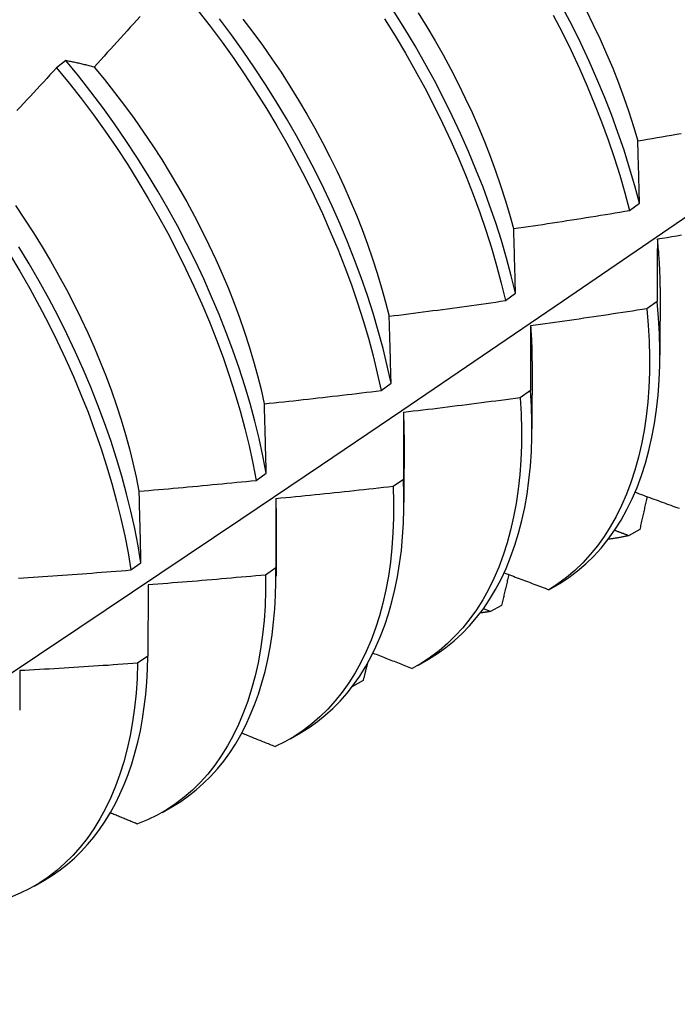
# Model space of a CAD drawing. Header units: inches. Extents: x 10.1 to 106.9, y 8.6 to 67.1.
# Tile 50 of 57: x 96.516 to 96.695, y 37.587 to 37.855. Entities that reach past the tile are written whole.
import ezdxf

# ---------------------------------------------------------------- set-up
doc = ezdxf.new("R2010")
doc.units = ezdxf.units.IN
doc.header["$MEASUREMENT"] = 0
doc.layers.add('Visible Edges(ANSI)', color=7, linetype='Continuous', lineweight=25)

msp = doc.modelspace()

# ---------------------------------------------------------------- linework, layer by layer
at = {"layer": 'Visible Edges(ANSI)'}
for p, q in [((96.52874, 37.84409), (96.52619, 37.84216)), ((96.68198, 37.80331), (96.6847, 37.80529)), ((96.69027, 37.78239), (96.69024, 37.76395)), ((96.64826, 37.77881), (96.65098, 37.78079)), ((96.6895, 37.77856), (96.68672, 37.7766)), ((96.65547, 37.76235), (96.65544, 37.74391)), ((96.61441, 37.75434), (96.61715, 37.75632)), ((96.65506, 37.75434), (96.65227, 37.75239)), ((96.62067, 37.74231), (96.62064, 37.72387)), ((96.58046, 37.72991), (96.5832, 37.73188)), ((96.6205, 37.73019), (96.61771, 37.72824)), ((96.58587, 37.72227), (96.58585, 37.70383)), ((96.68476, 37.71654), (96.68173, 37.71486)), ((96.54638, 37.70553), (96.54914, 37.7075)), ((96.58583, 37.7061), (96.58302, 37.70416)), ((96.55107, 37.70149), (96.55103, 37.68209)), ((96.66006, 37.70016), (96.66307, 37.70189)), ((96.64718, 37.69591), (96.64414, 37.69425)), ((96.64414, 37.69425), (96.64224, 37.695)), ((96.55103, 37.68209), (96.54822, 37.68016)), ((96.62449, 37.67967), (96.62731, 37.68129)), ((96.60953, 37.67543), (96.60663, 37.67386)), ((96.5897, 37.65963), (96.59251, 37.66125)), ((96.5549, 37.63959), (96.55771, 37.64121)), ((96.5201, 37.61955), (96.52291, 37.62117))]:
    msp.add_line(p, q, dxfattribs=at)
at = {"layer": 'Visible Edges(ANSI)', "flags": 128}
for points in [[(96.54889, 37.85612), (96.548, 37.85513), (96.54711, 37.85414), (96.54623, 37.85316), (96.54534, 37.85217), (96.54444, 37.85119), (96.54355, 37.8502), (96.54266, 37.84922), (96.54177, 37.84823), (96.54088, 37.84725), (96.53998, 37.84627), (96.53909, 37.84529), (96.53819, 37.84431), (96.53729, 37.84333), (96.5364, 37.84235)], [(96.5646, 37.85776), (96.56793, 37.85349), (96.57118, 37.84913), (96.57434, 37.84471), (96.57742, 37.84021), (96.5804, 37.83565), (96.58329, 37.83104), (96.58609, 37.82637), (96.58878, 37.82166), (96.59137, 37.81691), (96.59385, 37.81213), (96.59622, 37.80732), (96.59848, 37.80249), (96.60062, 37.79764), (96.60265, 37.79278), (96.60456, 37.78792), (96.60635, 37.78307), (96.60801, 37.77822), (96.60955, 37.77339), (96.61096, 37.76858), (96.61224, 37.7638), (96.61339, 37.75905), (96.61441, 37.75434)], [(96.65098, 37.78079), (96.64983, 37.78554), (96.64855, 37.79032), (96.64713, 37.79513), (96.64559, 37.79996), (96.64393, 37.80481), (96.64214, 37.80966), (96.64023, 37.81452), (96.6382, 37.81938), (96.63605, 37.82423), (96.63379, 37.82906), (96.63142, 37.83387), (96.62893, 37.83865), (96.62634, 37.8434), (96.62365, 37.84811), (96.62085, 37.85277), (96.61796, 37.85739)], [(96.62447, 37.85712), (96.62682, 37.85333), (96.62909, 37.8495), (96.63127, 37.84565), (96.63338, 37.84176), (96.63539, 37.83785), (96.63732, 37.83392), (96.63915, 37.82997), (96.64089, 37.82601), (96.64254, 37.82205), (96.6441, 37.81809), (96.64556, 37.81413), (96.64693, 37.81017), (96.64819, 37.80623), (96.64936, 37.80231), (96.65043, 37.7984)], [(96.66126, 37.85642), (96.66373, 37.85164), (96.66609, 37.84682), (96.66834, 37.84199), (96.67047, 37.83714), (96.67248, 37.83229), (96.67438, 37.82743), (96.67615, 37.82257), (96.6778, 37.81773), (96.67932, 37.8129), (96.68071, 37.80809), (96.68198, 37.80331)], [(96.6847, 37.80529), (96.68342, 37.81007), (96.68202, 37.81488), (96.68049, 37.81971), (96.67883, 37.82456), (96.67705, 37.82942), (96.67514, 37.83427), (96.67312, 37.83913), (96.67098, 37.84398), (96.66873, 37.84881), (96.66636, 37.85362), (96.66388, 37.85841)], [(96.67021, 37.85779), (96.67214, 37.85386), (96.67399, 37.84992), (96.67574, 37.84596), (96.6774, 37.842), (96.67896, 37.83804), (96.68042, 37.83408), (96.68178, 37.83013), (96.68304, 37.8262), (96.68421, 37.82228)], [(96.61715, 37.75632), (96.61612, 37.76103), (96.61496, 37.76578), (96.61367, 37.77057), (96.61225, 37.77538), (96.6107, 37.78021), (96.60903, 37.78506), (96.60723, 37.78991), (96.60531, 37.79477), (96.60328, 37.79963), (96.60112, 37.80447), (96.59886, 37.8093), (96.59647, 37.81411), (96.59398, 37.81889), (96.59139, 37.82364), (96.58869, 37.82835), (96.58589, 37.83301), (96.58299, 37.83762), (96.58, 37.84217), (96.57691, 37.84666), (96.57374, 37.85109), (96.57049, 37.85543)], [(96.57682, 37.8554), (96.57952, 37.85187), (96.58216, 37.84827), (96.58472, 37.84462), (96.58722, 37.84092), (96.58963, 37.83718), (96.59197, 37.83338), (96.59423, 37.82956), (96.59641, 37.82569), (96.59851, 37.8218), (96.60052, 37.81789), (96.60245, 37.81395), (96.60429, 37.81), (96.60604, 37.80604), (96.6077, 37.80207), (96.60926, 37.79811), (96.61074, 37.79414), (96.61211, 37.79019), (96.61339, 37.78625), (96.61457, 37.78232), (96.61565, 37.77842), (96.61662, 37.77455)], [(96.61537, 37.85542), (96.61826, 37.8508), (96.62105, 37.84613), (96.62373, 37.84142), (96.62632, 37.83667), (96.62879, 37.83188), (96.63116, 37.82707), (96.63341, 37.82224), (96.63555, 37.81739), (96.63757, 37.81253), (96.63947, 37.80768), (96.64125, 37.80282), (96.6429, 37.79797), (96.64443, 37.79314), (96.64584, 37.78834), (96.64711, 37.78356), (96.64826, 37.77881)], [(96.5364, 37.84235), (96.53607, 37.84243), (96.53574, 37.84251), (96.53542, 37.8426), (96.53509, 37.84268), (96.53477, 37.84276), (96.53444, 37.84283), (96.53412, 37.84291), (96.5338, 37.84299), (96.53348, 37.84306), (96.53315, 37.84314), (96.53283, 37.84321), (96.53252, 37.84329), (96.5322, 37.84336), (96.53188, 37.84343), (96.53156, 37.8435), (96.53125, 37.84357), (96.53093, 37.84364), (96.53062, 37.84371), (96.5303, 37.84377), (96.52999, 37.84384), (96.52968, 37.8439), (96.52936, 37.84397), (96.52905, 37.84403), (96.52874, 37.84409)], [(96.5832, 37.73188), (96.5823, 37.73656), (96.58126, 37.74127), (96.58009, 37.74602), (96.57879, 37.75081), (96.57736, 37.75562), (96.57581, 37.76046), (96.57413, 37.76531), (96.57232, 37.77016), (96.5704, 37.77502), (96.56835, 37.77988), (96.56619, 37.78472), (96.56392, 37.78955), (96.56153, 37.79436), (96.55904, 37.79914), (96.55643, 37.80388), (96.55373, 37.80859), (96.55092, 37.81325), (96.54802, 37.81785), (96.54502, 37.8224), (96.54193, 37.82689), (96.53875, 37.83131), (96.5355, 37.83565), (96.53216, 37.83992), (96.52874, 37.84409)], [(96.52619, 37.84216), (96.52529, 37.84118), (96.52439, 37.84021), (96.52349, 37.83924), (96.52259, 37.83826), (96.52168, 37.83729), (96.52078, 37.83632), (96.51987, 37.83535), (96.51897, 37.83438), (96.51806, 37.83341), (96.51715, 37.83244), (96.51624, 37.83147), (96.51534, 37.8305)], [(96.52619, 37.84216), (96.5296, 37.83797), (96.53293, 37.8337), (96.53619, 37.82936), (96.53936, 37.82493), (96.54244, 37.82044), (96.54543, 37.81589), (96.54832, 37.81127), (96.55112, 37.80661), (96.55382, 37.8019), (96.55642, 37.79715), (96.55891, 37.79237), (96.56128, 37.78756), (96.56355, 37.78273), (96.5657, 37.77789), (96.56774, 37.77303), (96.56965, 37.76817), (96.57145, 37.76332), (96.57312, 37.75847), (96.57466, 37.75364), (96.57608, 37.74883), (96.57737, 37.74404), (96.57853, 37.73929), (96.57956, 37.73458), (96.58046, 37.72991)], [(96.53639, 37.84234), (96.53921, 37.83893), (96.54197, 37.83546), (96.54466, 37.83192), (96.54729, 37.82831), (96.54985, 37.82466), (96.55234, 37.82095), (96.55476, 37.8172), (96.5571, 37.8134), (96.55937, 37.80957), (96.56156, 37.80571), (96.56366, 37.80182), (96.56569, 37.7979), (96.56762, 37.79397), (96.56947, 37.79002), (96.57123, 37.78606), (96.5729, 37.7821), (96.57447, 37.77814), (96.57594, 37.77418), (96.57732, 37.77023), (96.57859, 37.76629), (96.57976, 37.76237), (96.58083, 37.75848), (96.5818, 37.7546), (96.58266, 37.75076)], [(96.68424, 37.82226), (96.68555, 37.82248), (96.68686, 37.8227), (96.68817, 37.82292), (96.68947, 37.82315), (96.69078, 37.82337), (96.69209, 37.8236), (96.6934, 37.82382), (96.69471, 37.82405), (96.69601, 37.82428)], [(96.6847, 37.80529), (96.68468, 37.80601), (96.68466, 37.80673), (96.68464, 37.80745), (96.68462, 37.80816), (96.6846, 37.80888), (96.68459, 37.80959), (96.68457, 37.8103), (96.68455, 37.81101), (96.68453, 37.81172), (96.68451, 37.81243), (96.68449, 37.81314), (96.68447, 37.81385), (96.68445, 37.81456), (96.68443, 37.81526), (96.68441, 37.81597), (96.68439, 37.81667), (96.68437, 37.81737), (96.68435, 37.81807), (96.68434, 37.81877), (96.68432, 37.81947), (96.6843, 37.82017), (96.68428, 37.82087), (96.68426, 37.82156), (96.68424, 37.82226)], [(96.37702, 37.58738), (96.39932, 37.60191), (96.42158, 37.61648), (96.4438, 37.63108), (96.46597, 37.64571), (96.48811, 37.66038), (96.51021, 37.67507), (96.53226, 37.68979), (96.55428, 37.70453), (96.57626, 37.71931), (96.59819, 37.7341), (96.62009, 37.74893), (96.64194, 37.76377), (96.66376, 37.77864), (96.68553, 37.79353), (96.70727, 37.80844)], [(96.515, 37.80467), (96.5175, 37.80096), (96.51992, 37.79721), (96.52228, 37.79342), (96.52455, 37.7896), (96.52674, 37.78574), (96.52886, 37.78185), (96.53088, 37.77794), (96.53282, 37.77401), (96.53466, 37.77007), (96.53642, 37.76612), (96.53807, 37.76216), (96.53964, 37.75819), (96.5411, 37.75423), (96.54247, 37.75028), (96.54374, 37.74634), (96.54491, 37.74242), (96.54598, 37.73852), (96.54695, 37.73464), (96.54782, 37.73079), (96.54859, 37.72698)], [(96.65049, 37.79839), (96.6518, 37.79858), (96.65312, 37.79878), (96.65443, 37.79897), (96.65575, 37.79917), (96.65706, 37.79937), (96.65837, 37.79956), (96.65969, 37.79976), (96.661, 37.79996), (96.66231, 37.80017), (96.66363, 37.80037), (96.66494, 37.80057), (96.66625, 37.80078), (96.66756, 37.80098), (96.66887, 37.80119), (96.67019, 37.8014), (96.6715, 37.8016), (96.67281, 37.80181), (96.67412, 37.80203), (96.67543, 37.80224), (96.67674, 37.80245), (96.67805, 37.80266), (96.67936, 37.80288), (96.68067, 37.8031), (96.68198, 37.80331)], [(96.65098, 37.78079), (96.65096, 37.78153), (96.65094, 37.78228), (96.65092, 37.78302), (96.6509, 37.78376), (96.65088, 37.7845), (96.65086, 37.78524), (96.65084, 37.78598), (96.65082, 37.78672), (96.6508, 37.78746), (96.65078, 37.78819), (96.65076, 37.78893), (96.65074, 37.78966), (96.65072, 37.7904), (96.6507, 37.79113), (96.65068, 37.79186), (96.65066, 37.79259), (96.65063, 37.79332), (96.65061, 37.79405), (96.65059, 37.79477), (96.65057, 37.7955), (96.65055, 37.79622), (96.65053, 37.79695), (96.65051, 37.79767), (96.65049, 37.79839)], [(96.6895, 37.79553), (96.68956, 37.79497), (96.68962, 37.79441), (96.68967, 37.79385), (96.68972, 37.79329), (96.68977, 37.79273), (96.68982, 37.79217), (96.68986, 37.79162), (96.6899, 37.79106), (96.68994, 37.79051), (96.68998, 37.78996), (96.69001, 37.78941), (96.69004, 37.78886), (96.69007, 37.78832), (96.6901, 37.78777), (96.69012, 37.78723), (96.69015, 37.78668), (96.69017, 37.78614), (96.69018, 37.7856), (96.6902, 37.78507), (96.69021, 37.78453), (96.69022, 37.78399), (96.69022, 37.78346), (96.69023, 37.78293), (96.69023, 37.7824)], [(96.68956, 37.79551), (96.68955, 37.79482), (96.68955, 37.79412), (96.68955, 37.79342), (96.68954, 37.79273), (96.68954, 37.79203), (96.68954, 37.79133), (96.68953, 37.79063), (96.68953, 37.78992), (96.68953, 37.78922), (96.68953, 37.78852), (96.68952, 37.78781), (96.68952, 37.78711), (96.68952, 37.7864), (96.68952, 37.78569), (96.68951, 37.78498), (96.68951, 37.78427), (96.68951, 37.78356), (96.68951, 37.78285), (96.68951, 37.78214), (96.6895, 37.78142), (96.6895, 37.78071), (96.6895, 37.77999), (96.6895, 37.77928), (96.6895, 37.77856)], [(96.69613, 37.79657), (96.69481, 37.79636), (96.6935, 37.79614), (96.69219, 37.79593), (96.69087, 37.79572), (96.68956, 37.79551)], [(96.54914, 37.7075), (96.54836, 37.71212), (96.54744, 37.71679), (96.54639, 37.72151), (96.54522, 37.72627), (96.54391, 37.73106), (96.54247, 37.73587), (96.54091, 37.74071), (96.53922, 37.74555), (96.53741, 37.75041), (96.53548, 37.75527), (96.53343, 37.76012), (96.53126, 37.76497), (96.52898, 37.7698), (96.52659, 37.7746), (96.52409, 37.77938), (96.52148, 37.78412), (96.51876, 37.78882), (96.51595, 37.79348)], [(96.51336, 37.79151), (96.51616, 37.78685), (96.51887, 37.78214), (96.52147, 37.7774), (96.52396, 37.77262), (96.52635, 37.76781), (96.52862, 37.76298), (96.53078, 37.75814), (96.53282, 37.75328), (96.53474, 37.74842), (96.53654, 37.74357), (96.53822, 37.73872), (96.53977, 37.73389), (96.5412, 37.72907), (96.5425, 37.72429), (96.54367, 37.71953), (96.5447, 37.71482), (96.54561, 37.71015), (96.54638, 37.70553)], [(96.61664, 37.77455), (96.61796, 37.77472), (96.61928, 37.77488), (96.6206, 37.77505), (96.62192, 37.77522), (96.62324, 37.77539), (96.62455, 37.77556), (96.62587, 37.77573), (96.62719, 37.7759), (96.62851, 37.77608), (96.62983, 37.77625), (96.63114, 37.77643), (96.63246, 37.7766), (96.63378, 37.77678), (96.6351, 37.77696), (96.63641, 37.77714), (96.63773, 37.77732), (96.63905, 37.7775), (96.64036, 37.77769), (96.64168, 37.77787), (96.64299, 37.77806), (96.64431, 37.77824), (96.64562, 37.77843), (96.64694, 37.77862), (96.64826, 37.77881)], [(96.66307, 37.70189), (96.66551, 37.7035), (96.66786, 37.70526), (96.67011, 37.70719), (96.67225, 37.70927), (96.67428, 37.71151), (96.6762, 37.7139), (96.678, 37.71643), (96.67969, 37.71912), (96.68126, 37.72194), (96.68271, 37.72491), (96.68404, 37.72801), (96.68524, 37.73124), (96.68632, 37.73459), (96.68727, 37.73807), (96.68809, 37.74167), (96.68878, 37.74538), (96.68934, 37.7492), (96.68976, 37.75312), (96.69005, 37.75714), (96.69021, 37.76126), (96.69023, 37.76546), (96.69012, 37.76975), (96.68988, 37.77412), (96.6895, 37.77856)], [(96.68672, 37.7766), (96.6854, 37.77639), (96.68409, 37.77619), (96.68277, 37.77598), (96.68146, 37.77578), (96.68014, 37.77557), (96.67882, 37.77537), (96.67751, 37.77517), (96.67619, 37.77497), (96.67487, 37.77477), (96.67355, 37.77457), (96.67224, 37.77438), (96.67092, 37.77418), (96.6696, 37.77399), (96.66828, 37.77379), (96.66696, 37.7736), (96.66564, 37.77341), (96.66433, 37.77322), (96.66301, 37.77303), (96.66169, 37.77284), (96.66037, 37.77265), (96.65905, 37.77247), (96.65773, 37.77228), (96.65641, 37.7721), (96.65509, 37.77192)], [(96.68672, 37.7766), (96.68709, 37.77217), (96.68733, 37.7678), (96.68743, 37.76352), (96.68739, 37.75932), (96.68722, 37.75521), (96.68692, 37.7512), (96.68649, 37.74728), (96.68592, 37.74347), (96.68522, 37.73977), (96.68439, 37.73618), (96.68343, 37.73271), (96.68235, 37.72937), (96.68113, 37.72615), (96.6798, 37.72306), (96.67834, 37.7201), (96.67676, 37.71729), (96.67506, 37.71462), (96.67324, 37.71209), (96.67131, 37.70971), (96.66928, 37.70749), (96.66713, 37.70542), (96.66487, 37.7035), (96.66252, 37.70175), (96.66006, 37.70016)], [(96.61715, 37.75632), (96.61713, 37.75709), (96.61711, 37.75786), (96.61709, 37.75863), (96.61707, 37.75939), (96.61705, 37.76016), (96.61703, 37.76093), (96.61701, 37.76169), (96.61699, 37.76246), (96.61696, 37.76322), (96.61694, 37.76398), (96.61692, 37.76474), (96.6169, 37.76551), (96.61688, 37.76626), (96.61686, 37.76702), (96.61684, 37.76778), (96.61681, 37.76854), (96.61679, 37.76929), (96.61677, 37.77005), (96.61675, 37.7708), (96.61673, 37.77155), (96.61671, 37.7723), (96.61668, 37.77305), (96.61666, 37.7738), (96.61664, 37.77455)], [(96.65509, 37.77192), (96.65509, 37.7712), (96.65508, 37.77048), (96.65508, 37.76975), (96.65508, 37.76903), (96.65508, 37.7683), (96.65508, 37.76758), (96.65508, 37.76685), (96.65507, 37.76612), (96.65507, 37.76539), (96.65507, 37.76466), (96.65507, 37.76393), (96.65507, 37.7632), (96.65507, 37.76247), (96.65507, 37.76174), (96.65507, 37.761), (96.65506, 37.76026), (96.65506, 37.75953), (96.65506, 37.75879), (96.65506, 37.75805), (96.65506, 37.75731), (96.65506, 37.75657), (96.65506, 37.75583), (96.65506, 37.75509), (96.65506, 37.75434)], [(96.65507, 37.77192), (96.6551, 37.77151), (96.65513, 37.77111), (96.65516, 37.7707), (96.65519, 37.7703), (96.65522, 37.76989), (96.65524, 37.76949), (96.65527, 37.76908), (96.65529, 37.76868), (96.65531, 37.76828), (96.65533, 37.76788), (96.65535, 37.76748), (96.65536, 37.76708), (96.65538, 37.76668), (96.65539, 37.76629), (96.65541, 37.76589), (96.65542, 37.76549), (96.65543, 37.7651), (96.65543, 37.7647), (96.65544, 37.76431), (96.65545, 37.76392), (96.65545, 37.76353), (96.65545, 37.76314), (96.65545, 37.76275), (96.65545, 37.76236)], [(96.58269, 37.75074), (96.58402, 37.75088), (96.58534, 37.75102), (96.58666, 37.75116), (96.58799, 37.7513), (96.58931, 37.75144), (96.59063, 37.75158), (96.59195, 37.75173), (96.59328, 37.75187), (96.5946, 37.75202), (96.59592, 37.75217), (96.59724, 37.75232), (96.59856, 37.75247), (96.59989, 37.75262), (96.60121, 37.75277), (96.60253, 37.75292), (96.60385, 37.75307), (96.60517, 37.75323), (96.60649, 37.75338), (96.60781, 37.75354), (96.60913, 37.7537), (96.61045, 37.75386), (96.61177, 37.75402), (96.61309, 37.75418), (96.61441, 37.75434)], [(96.62731, 37.68129), (96.62973, 37.68279), (96.63207, 37.68445), (96.63431, 37.68626), (96.63644, 37.68822), (96.63848, 37.69033), (96.64041, 37.69259), (96.64223, 37.69499), (96.64395, 37.69754), (96.64555, 37.70022), (96.64704, 37.70303), (96.64841, 37.70597), (96.64966, 37.70905), (96.6508, 37.71224), (96.65181, 37.71556), (96.6527, 37.71899), (96.65347, 37.72253), (96.65412, 37.72618), (96.65463, 37.72993), (96.65502, 37.73378), (96.65529, 37.73772), (96.65542, 37.74176), (96.65543, 37.74587), (96.65531, 37.75007), (96.65506, 37.75434)], [(96.65227, 37.75239), (96.65095, 37.75221), (96.64963, 37.75203), (96.64831, 37.75185), (96.64699, 37.75168), (96.64567, 37.7515), (96.64434, 37.75133), (96.64302, 37.75115), (96.6417, 37.75098), (96.64038, 37.75081), (96.63905, 37.75064), (96.63773, 37.75047), (96.63641, 37.75031), (96.63508, 37.75014), (96.63376, 37.74997), (96.63244, 37.74981), (96.63111, 37.74965), (96.62979, 37.74949), (96.62846, 37.74932), (96.62714, 37.74916), (96.62582, 37.74901), (96.62449, 37.74885), (96.62317, 37.74869), (96.62184, 37.74854), (96.62052, 37.74838)], [(96.65227, 37.75239), (96.65252, 37.74802), (96.65263, 37.74373), (96.6526, 37.73953), (96.65244, 37.73542), (96.65215, 37.7314), (96.65172, 37.72747), (96.65116, 37.72366), (96.65047, 37.71995), (96.64965, 37.71635), (96.64869, 37.71288), (96.64762, 37.70952), (96.64641, 37.7063), (96.64508, 37.7032), (96.64363, 37.70024), (96.64205, 37.69741), (96.64036, 37.69473), (96.63856, 37.6922), (96.63663, 37.68981), (96.6346, 37.68758), (96.63246, 37.6855), (96.63021, 37.68357), (96.62786, 37.68181), (96.62541, 37.68021), (96.62287, 37.67877)], [(96.5832, 37.73188), (96.58318, 37.73268), (96.58316, 37.73348), (96.58314, 37.73427), (96.58312, 37.73507), (96.5831, 37.73586), (96.58308, 37.73665), (96.58306, 37.73744), (96.58304, 37.73823), (96.58302, 37.73902), (96.583, 37.73981), (96.58298, 37.7406), (96.58295, 37.74138), (96.58293, 37.74217), (96.58291, 37.74295), (96.58289, 37.74374), (96.58287, 37.74452), (96.58285, 37.7453), (96.58282, 37.74608), (96.5828, 37.74686), (96.58278, 37.74764), (96.58276, 37.74841), (96.58274, 37.74919), (96.58271, 37.74997), (96.58269, 37.75074)], [(96.62048, 37.74842), (96.62049, 37.74816), (96.6205, 37.7479), (96.62051, 37.74765), (96.62052, 37.74739), (96.62053, 37.74714), (96.62054, 37.74688), (96.62055, 37.74663), (96.62056, 37.74637), (96.62057, 37.74612), (96.62058, 37.74586), (96.62058, 37.74561), (96.62059, 37.74536), (96.62059, 37.74511), (96.6206, 37.74485), (96.6206, 37.7446), (96.62061, 37.74435), (96.62061, 37.7441), (96.62061, 37.74385), (96.62062, 37.7436), (96.62062, 37.74335), (96.62062, 37.7431), (96.62062, 37.74285), (96.62062, 37.7426), (96.62062, 37.74235)], [(96.62052, 37.74838), (96.62052, 37.74764), (96.62051, 37.74689), (96.62051, 37.74614), (96.62051, 37.74539), (96.62051, 37.74464), (96.62051, 37.74389), (96.62051, 37.74313), (96.62051, 37.74238), (96.62051, 37.74163), (96.62051, 37.74087), (96.62051, 37.74011), (96.62051, 37.73936), (96.62051, 37.7386), (96.62051, 37.73784), (96.62051, 37.73708), (96.62051, 37.73632), (96.62051, 37.73555), (96.6205, 37.73479), (96.6205, 37.73403), (96.6205, 37.73326), (96.6205, 37.73249), (96.6205, 37.73173), (96.6205, 37.73096), (96.6205, 37.73019)], [(96.59251, 37.66125), (96.59484, 37.66269), (96.59709, 37.66427), (96.59924, 37.66599), (96.60131, 37.66786), (96.60328, 37.66986), (96.60516, 37.672), (96.60693, 37.67427), (96.60861, 37.67667), (96.61019, 37.67919), (96.61166, 37.68185), (96.61302, 37.68462), (96.61428, 37.68751), (96.61542, 37.69052), (96.61646, 37.69364), (96.61738, 37.69687), (96.6182, 37.7002), (96.61889, 37.70364), (96.61947, 37.70717), (96.61994, 37.7108), (96.62029, 37.71451), (96.62052, 37.71831), (96.62063, 37.7222), (96.62063, 37.72616), (96.6205, 37.73019)], [(96.54864, 37.72696), (96.54997, 37.72707), (96.5513, 37.72719), (96.55263, 37.7273), (96.55395, 37.72741), (96.55528, 37.72753), (96.5566, 37.72764), (96.55793, 37.72776), (96.55926, 37.72788), (96.56058, 37.728), (96.56191, 37.72812), (96.56323, 37.72824), (96.56456, 37.72836), (96.56589, 37.72849), (96.56721, 37.72861), (96.56854, 37.72874), (96.56986, 37.72886), (96.57119, 37.72899), (96.57251, 37.72912), (96.57383, 37.72925), (96.57516, 37.72938), (96.57648, 37.72951), (96.57781, 37.72964), (96.57913, 37.72978), (96.58046, 37.72991)], [(96.61771, 37.72824), (96.61782, 37.72395), (96.61781, 37.71974), (96.61765, 37.71562), (96.61737, 37.71159), (96.61695, 37.70766), (96.6164, 37.70384), (96.61571, 37.70013), (96.6149, 37.69652), (96.61396, 37.69304), (96.61288, 37.68968), (96.61169, 37.68644), (96.61036, 37.68334), (96.60892, 37.68037), (96.60735, 37.67754), (96.60567, 37.67485), (96.60387, 37.6723), (96.60195, 37.66991), (96.59993, 37.66767), (96.59779, 37.66558), (96.59555, 37.66364), (96.59321, 37.66187), (96.59076, 37.66026), (96.58822, 37.65882), (96.58559, 37.65754)], [(96.61771, 37.72824), (96.61638, 37.72809), (96.61506, 37.72794), (96.61373, 37.72779), (96.6124, 37.72764), (96.61108, 37.72749), (96.60975, 37.72735), (96.60842, 37.7272), (96.6071, 37.72706), (96.60577, 37.72692), (96.60444, 37.72677), (96.60311, 37.72663), (96.60179, 37.72649), (96.60046, 37.72636), (96.59913, 37.72622), (96.5978, 37.72608), (96.59647, 37.72595), (96.59515, 37.72581), (96.59382, 37.72568), (96.59249, 37.72555), (96.59116, 37.72542), (96.58983, 37.72529), (96.5885, 37.72516), (96.58717, 37.72503), (96.58584, 37.72491)], [(96.54914, 37.7075), (96.54912, 37.70832), (96.5491, 37.70914), (96.54908, 37.70996), (96.54906, 37.71078), (96.54904, 37.7116), (96.54902, 37.71241), (96.549, 37.71323), (96.54898, 37.71405), (96.54896, 37.71486), (96.54894, 37.71567), (96.54892, 37.71649), (96.5489, 37.7173), (96.54888, 37.71811), (96.54886, 37.71892), (96.54884, 37.71973), (96.54882, 37.72054), (96.5488, 37.72134), (96.54877, 37.72215), (96.54875, 37.72295), (96.54873, 37.72376), (96.54871, 37.72456), (96.54869, 37.72536), (96.54867, 37.72616), (96.54864, 37.72696)], [(96.58579, 37.72494), (96.58579, 37.72483), (96.58579, 37.72471), (96.58579, 37.7246), (96.5858, 37.72449), (96.5858, 37.72438), (96.5858, 37.72427), (96.5858, 37.72416), (96.5858, 37.72405), (96.58581, 37.72394), (96.58581, 37.72383), (96.58581, 37.72372), (96.58581, 37.72361), (96.58581, 37.7235), (96.58581, 37.72339), (96.58581, 37.72328), (96.58581, 37.72317), (96.58581, 37.72306), (96.58581, 37.72295), (96.58582, 37.72284), (96.58582, 37.72273), (96.58582, 37.72262), (96.58582, 37.72251), (96.58582, 37.7224), (96.58582, 37.7223)], [(96.58584, 37.72491), (96.58584, 37.72413), (96.58584, 37.72336), (96.58584, 37.72259), (96.58584, 37.72181), (96.58584, 37.72103), (96.58584, 37.72026), (96.58584, 37.71948), (96.58584, 37.7187), (96.58584, 37.71792), (96.58584, 37.71714), (96.58583, 37.71636), (96.58583, 37.71557), (96.58583, 37.71479), (96.58583, 37.71401), (96.58583, 37.71322), (96.58583, 37.71243), (96.58583, 37.71165), (96.58583, 37.71086), (96.58583, 37.71007), (96.58583, 37.70928), (96.58583, 37.70848), (96.58583, 37.70769), (96.58583, 37.7069), (96.58583, 37.7061)], [(96.6835, 37.72668), (96.68407, 37.72648), (96.68463, 37.72627), (96.6852, 37.72606), (96.68577, 37.72585), (96.68634, 37.72564), (96.68691, 37.72543), (96.68748, 37.72522), (96.68805, 37.72501), (96.68862, 37.72481), (96.68919, 37.7246), (96.68976, 37.72439), (96.69033, 37.72418), (96.6909, 37.72397), (96.69147, 37.72377), (96.69204, 37.72356), (96.69261, 37.72335), (96.69318, 37.72314), (96.69375, 37.72293), (96.69432, 37.72273), (96.69489, 37.72252), (96.69546, 37.72231)], [(96.68675, 37.72549), (96.68667, 37.72512), (96.68659, 37.72474), (96.6865, 37.72437), (96.68642, 37.724), (96.68634, 37.72363), (96.68626, 37.72325), (96.68617, 37.72288), (96.68609, 37.72251), (96.68601, 37.72213), (96.68593, 37.72176), (96.68584, 37.72139), (96.68576, 37.72101), (96.68568, 37.72064), (96.68559, 37.72027), (96.68551, 37.7199), (96.68543, 37.71952), (96.68535, 37.71915), (96.68526, 37.71878), (96.68518, 37.7184), (96.6851, 37.71803), (96.68501, 37.71766), (96.68493, 37.71728), (96.68485, 37.71691), (96.68476, 37.71654)], [(96.68173, 37.71486), (96.6815, 37.71481), (96.68127, 37.71476), (96.68105, 37.71471), (96.68082, 37.71466), (96.68059, 37.71461), (96.68036, 37.71456), (96.68014, 37.71451), (96.67991, 37.71447), (96.67968, 37.71442), (96.67945, 37.71438), (96.67922, 37.71434), (96.67898, 37.71429), (96.67875, 37.71425), (96.67852, 37.71421), (96.67829, 37.71417), (96.67806, 37.71414), (96.67782, 37.7141), (96.67759, 37.71406), (96.67735, 37.71403), (96.67712, 37.714), (96.67688, 37.71396), (96.67665, 37.71393), (96.67641, 37.7139), (96.67618, 37.71387)], [(96.68173, 37.71486), (96.68157, 37.71492), (96.68141, 37.71498), (96.68125, 37.71505), (96.68109, 37.71511), (96.68093, 37.71517), (96.68078, 37.71523), (96.68062, 37.71529), (96.68046, 37.71535), (96.6803, 37.71541), (96.68014, 37.71547), (96.67998, 37.71553), (96.67982, 37.71559), (96.67967, 37.71565), (96.67951, 37.71571), (96.67935, 37.71577), (96.67919, 37.71583), (96.67903, 37.71589), (96.67887, 37.71595), (96.67871, 37.71601), (96.67856, 37.71607), (96.6784, 37.71613), (96.67824, 37.71619), (96.67808, 37.71625), (96.67792, 37.71631)], [(96.55771, 37.64121), (96.55995, 37.64258), (96.5621, 37.64409), (96.56418, 37.64573), (96.56617, 37.6475), (96.56808, 37.64939), (96.5699, 37.65141), (96.57163, 37.65355), (96.57326, 37.65581), (96.57481, 37.65819), (96.57626, 37.66068), (96.57761, 37.66329), (96.57886, 37.66601), (96.58002, 37.66883), (96.58107, 37.67176), (96.58202, 37.67479), (96.58287, 37.67792), (96.58361, 37.68115), (96.58425, 37.68446), (96.58478, 37.68787), (96.58521, 37.69136), (96.58552, 37.69493), (96.58573, 37.69858), (96.58584, 37.70231), (96.58583, 37.7061)], [(96.51583, 37.70331), (96.51716, 37.70339), (96.51849, 37.70348), (96.51981, 37.70357), (96.52114, 37.70366), (96.52247, 37.70374), (96.5238, 37.70384), (96.52513, 37.70393), (96.52646, 37.70402), (96.52779, 37.70411), (96.52912, 37.70421), (96.53045, 37.7043), (96.53177, 37.7044), (96.5331, 37.7045), (96.53443, 37.7046), (96.53576, 37.7047), (96.53709, 37.7048), (96.53841, 37.7049), (96.53974, 37.705), (96.54107, 37.7051), (96.5424, 37.70521), (96.54373, 37.70531), (96.54505, 37.70542), (96.54638, 37.70553)], [(96.58302, 37.70416), (96.58301, 37.69995), (96.58287, 37.69582), (96.58259, 37.69179), (96.58218, 37.68786), (96.58163, 37.68403), (96.58096, 37.6803), (96.58015, 37.6767), (96.57922, 37.6732), (96.57815, 37.66984), (96.57696, 37.66659), (96.57565, 37.66348), (96.57421, 37.6605), (96.57265, 37.65766), (96.57097, 37.65497), (96.56918, 37.65241), (96.56727, 37.65001), (96.56525, 37.64775), (96.56312, 37.64566), (96.56089, 37.64371), (96.55855, 37.64193), (96.55611, 37.64031), (96.55358, 37.63886), (96.55095, 37.63757), (96.54823, 37.63645)], [(96.58302, 37.70416), (96.58169, 37.70404), (96.58036, 37.70391), (96.57903, 37.70379), (96.5777, 37.70367), (96.57637, 37.70355), (96.57504, 37.70344), (96.57371, 37.70332), (96.57238, 37.7032), (96.57105, 37.70309), (96.56972, 37.70297), (96.56839, 37.70286), (96.56705, 37.70275), (96.56572, 37.70264), (96.56439, 37.70253), (96.56306, 37.70242), (96.56173, 37.70231), (96.56039, 37.70221), (96.55906, 37.7021), (96.55773, 37.702), (96.5564, 37.70189), (96.55507, 37.70179), (96.55373, 37.70169), (96.5524, 37.70159), (96.55107, 37.70149)], [(96.64916, 37.70428), (96.64908, 37.70393), (96.649, 37.70358), (96.64891, 37.70323), (96.64883, 37.70289), (96.64875, 37.70254), (96.64867, 37.70219), (96.64859, 37.70184), (96.6485, 37.70149), (96.64842, 37.70114), (96.64834, 37.70079), (96.64826, 37.70044), (96.64817, 37.70009), (96.64809, 37.69975), (96.64801, 37.6994), (96.64793, 37.69905), (96.64784, 37.6987), (96.64776, 37.69835), (96.64768, 37.698), (96.6476, 37.69765), (96.64751, 37.6973), (96.64743, 37.69695), (96.64735, 37.6966), (96.64726, 37.69626), (96.64718, 37.69591)], [(96.64787, 37.70477), (96.64838, 37.70458), (96.64888, 37.70438), (96.64939, 37.70419), (96.6499, 37.704), (96.65041, 37.70381), (96.65091, 37.70361), (96.65142, 37.70342), (96.65193, 37.70323), (96.65244, 37.70304), (96.65294, 37.70284), (96.65345, 37.70265), (96.65396, 37.70246), (96.65447, 37.70227), (96.65498, 37.70208), (96.65548, 37.70188), (96.65599, 37.70169), (96.6565, 37.7015), (96.65701, 37.70131), (96.65752, 37.70112), (96.65803, 37.70093), (96.65854, 37.70073), (96.65905, 37.70054), (96.65956, 37.70035), (96.66006, 37.70016)], [(96.64414, 37.69425), (96.64403, 37.69423), (96.64391, 37.69421), (96.6438, 37.69419), (96.64369, 37.69417), (96.64357, 37.69415), (96.64346, 37.69413), (96.64334, 37.69411), (96.64323, 37.69409), (96.64311, 37.69407), (96.643, 37.69406), (96.64288, 37.69404), (96.64277, 37.69402), (96.64265, 37.694), (96.64254, 37.69399), (96.64242, 37.69397), (96.64231, 37.69395), (96.64219, 37.69394), (96.64207, 37.69392), (96.64196, 37.69391), (96.64184, 37.69389), (96.64173, 37.69388), (96.64161, 37.69386), (96.64149, 37.69385), (96.64138, 37.69383)], [(96.52291, 37.62117), (96.52505, 37.62248), (96.52712, 37.62392), (96.52911, 37.62547), (96.53103, 37.62714), (96.53287, 37.62893), (96.53463, 37.63083), (96.53631, 37.63284), (96.5379, 37.63497), (96.53941, 37.6372), (96.54084, 37.63954), (96.54217, 37.64199), (96.54342, 37.64453), (96.54457, 37.64718), (96.54564, 37.64992), (96.54661, 37.65276), (96.54749, 37.65569), (96.54827, 37.65871), (96.54896, 37.66181), (96.54955, 37.665), (96.55004, 37.66827), (96.55044, 37.67162), (96.55074, 37.67504), (96.55093, 37.67853), (96.55103, 37.68209)], [(96.61221, 37.68294), (96.61266, 37.68276), (96.6131, 37.68259), (96.61354, 37.68242), (96.61399, 37.68224), (96.61443, 37.68207), (96.61487, 37.6819), (96.61532, 37.68172), (96.61576, 37.68155), (96.6162, 37.68137), (96.61665, 37.6812), (96.61709, 37.68103), (96.61753, 37.68085), (96.61798, 37.68068), (96.61842, 37.68051), (96.61887, 37.68033), (96.61931, 37.68016), (96.61976, 37.67999), (96.6202, 37.67981), (96.62064, 37.67964), (96.62109, 37.67947), (96.62153, 37.67929), (96.62198, 37.67912), (96.62242, 37.67895), (96.62287, 37.67877)], [(96.54822, 37.68016), (96.54808, 37.67602), (96.54781, 37.67199), (96.54741, 37.66805), (96.54687, 37.66421), (96.5462, 37.66048), (96.54541, 37.65687), (96.54448, 37.65337), (96.54342, 37.64999), (96.54224, 37.64674), (96.54093, 37.64362), (96.5395, 37.64064), (96.53795, 37.63779), (96.53628, 37.63508), (96.53449, 37.63252), (96.53259, 37.63011), (96.53057, 37.62785), (96.52845, 37.62574), (96.52622, 37.62379), (96.52389, 37.622), (96.52146, 37.62037), (96.51893, 37.6189), (96.51631, 37.6176), (96.5136, 37.61647)], [(96.54822, 37.68016), (96.54688, 37.68006), (96.54555, 37.67996), (96.54422, 37.67987), (96.54288, 37.67978), (96.54155, 37.67969), (96.54022, 37.67959), (96.53888, 37.6795), (96.53755, 37.67942), (96.53621, 37.67933), (96.53488, 37.67924), (96.53355, 37.67916), (96.53221, 37.67907), (96.53088, 37.67899), (96.52954, 37.67891), (96.52821, 37.67883), (96.52687, 37.67875), (96.52554, 37.67867), (96.5242, 37.67859), (96.52287, 37.67851), (96.52153, 37.67844), (96.5202, 37.67836), (96.51886, 37.67829), (96.51753, 37.67822), (96.51619, 37.67814)], [(96.61071, 37.6801), (96.61066, 37.6799), (96.61061, 37.67971), (96.61056, 37.67951), (96.61051, 37.67932), (96.61046, 37.67913), (96.61041, 37.67893), (96.61037, 37.67874), (96.61032, 37.67854), (96.61027, 37.67835), (96.61022, 37.67815), (96.61017, 37.67796), (96.61012, 37.67776), (96.61007, 37.67757), (96.61002, 37.67737), (96.60998, 37.67718), (96.60993, 37.67699), (96.60988, 37.67679), (96.60983, 37.6766), (96.60978, 37.6764), (96.60973, 37.67621), (96.60968, 37.67601), (96.60963, 37.67582), (96.60958, 37.67562), (96.60953, 37.67543)], [(96.51619, 37.67814), (96.51619, 37.67732), (96.51619, 37.6765), (96.51618, 37.67567), (96.51618, 37.67485), (96.51618, 37.67402), (96.51618, 37.6732), (96.51617, 37.67237), (96.51617, 37.67154), (96.51617, 37.67071), (96.51616, 37.66988), (96.51616, 37.66905), (96.51616, 37.66822), (96.51616, 37.66739)], [(96.57653, 37.66119), (96.57691, 37.66104), (96.57728, 37.66088), (96.57766, 37.66073), (96.57804, 37.66058), (96.57842, 37.66043), (96.57879, 37.66027), (96.57917, 37.66012), (96.57955, 37.65997), (96.57992, 37.65982), (96.5803, 37.65967), (96.58068, 37.65951), (96.58106, 37.65936), (96.58143, 37.65921), (96.58181, 37.65906), (96.58219, 37.6589), (96.58257, 37.65875), (96.58294, 37.6586), (96.58332, 37.65845), (96.5837, 37.6583), (96.58408, 37.65814), (96.58446, 37.65799), (96.58484, 37.65784), (96.58521, 37.65769), (96.58559, 37.65754)], [(96.54083, 37.63952), (96.54113, 37.6394), (96.54144, 37.63927), (96.54175, 37.63914), (96.54206, 37.63901), (96.54237, 37.63888), (96.54268, 37.63875), (96.54298, 37.63863), (96.54329, 37.6385), (96.5436, 37.63837), (96.54391, 37.63824), (96.54422, 37.63811), (96.54453, 37.63798), (96.54484, 37.63786), (96.54514, 37.63773), (96.54545, 37.6376), (96.54576, 37.63747), (96.54607, 37.63734), (96.54638, 37.63721), (96.54669, 37.63709), (96.547, 37.63696), (96.54731, 37.63683), (96.54762, 37.6367), (96.54793, 37.63657), (96.54823, 37.63645)]]:
    msp.add_lwpolyline(points, dxfattribs=at)

doc.saveas('drawing.dxf')
